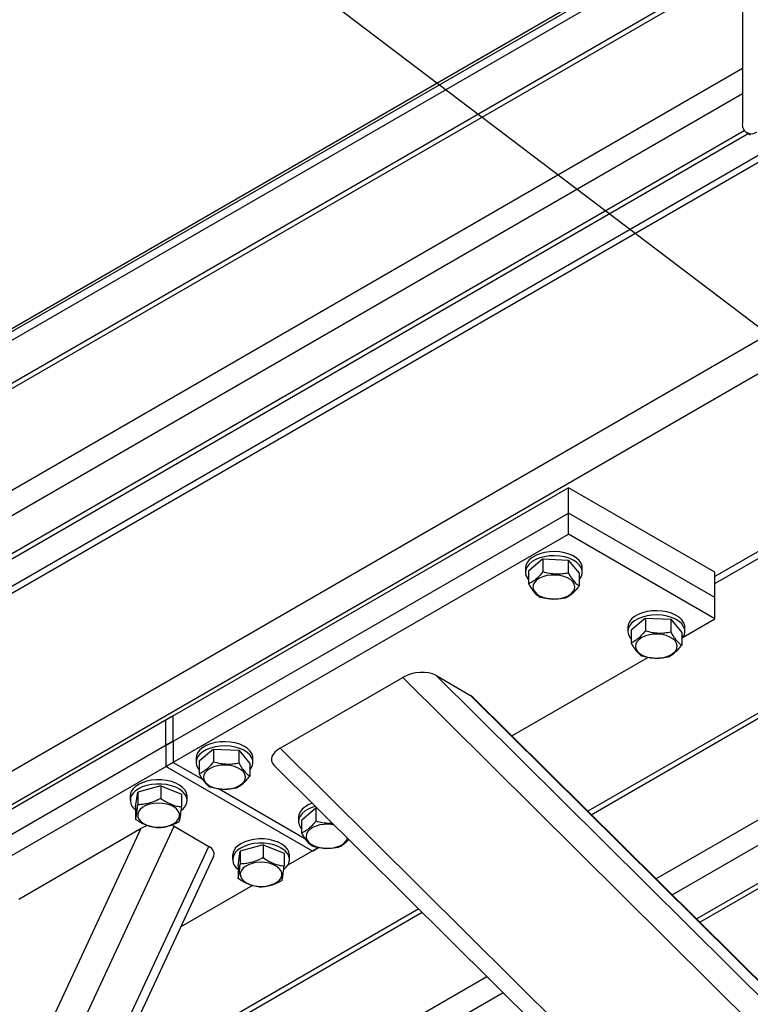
# Model space of a CAD drawing. Header units: millimetres. Extents: x 5 to 415, y 5 to 292.
# Tile 22 of 36: x 208 to 224, y 252 to 274. Entities that reach past the tile are written whole.
import ezdxf

# ---------------------------------------------------------------- set-up
doc = ezdxf.new("R2010")
doc.units = ezdxf.units.MM
doc.layers.add('NOTES', color=6, linetype='Continuous')
doc.layers.add('TRAIT-FORT', color=4, linetype='Continuous', lineweight=25)
doc.dimstyles.new('SLDDIMSTYLE2', dxfattribs={"dimtxt": 0.18, "dimasz": 1, "dimexe": 0, "dimexo": 0.0625, "dimgap": 0, "dimtad": 0, "dimtih": 1, "dimtoh": 1, "dimdec": 0, "dimrnd": 1e-09, "dimzin": 0, "dimdsep": 46, "dimtxsty": 'Standard', "dimblk1": 'DOT', "dimblk2": 'DOT', "dimsah": 1, "dimcen": 0.09, "dimadec": 0, "dimazin": 0, "dimtfac": 1, "dimtdec": 0, "dimtofl": 0, "dimtmove": 0, "dimatfit": 3, "dimldrblk": 'DOT', "dimfxl": 1, "dimfrac": 2, "dimtolj": 1, "dimtzin": 0, "dimarcsym": 0})

# ---------------------------------------------------------------- blocks, each defined once
blk = doc.blocks.new('_Dot')
at = {"color": 0, "linetype": 'ByBlock', "lineweight": -2}
blk.add_line((-0.5, 0), (-1, 0), dxfattribs=at)
at = {"color": 0, "linetype": 'ByBlock', "const_width": 0.5}
blk.add_lwpolyline([(-0.25, 0, 1), (0.25, 0, 1)], format="xyb", close=True, dxfattribs=at)

msp = doc.modelspace()

# ---------------------------------------------------------------- linework, layer by layer
at = {"layer": 'TRAIT-FORT', "color": 4, "linetype": 'Continuous', "lineweight": 25}
for p, q in [((184.287, 253.253), (230.642, 280.013)), ((184.287, 253.184), (230.642, 279.945)), ((184.287, 253.003), (230.642, 279.763)), ((223.767, 275.205), (223.767, 271.394)), ((223.767, 274.864), (190.524, 255.673)), ((190.455, 255.52), (223.767, 274.751)), ((190.455, 253.343), (223.767, 272.574)), ((190.69, 252.935), (223.767, 272.029)), ((191.398, 252.526), (223.809, 271.237)), ((223.859, 271.191), (223.938, 271.145)), ((191.564, 252.51), (223.892, 271.172)), ((224.54, 270.798), (194.187, 253.275)), ((224.41, 270.873), (194.279, 253.479)), ((226.007, 267.834), (194.855, 249.85)), ((226.439, 267.357), (195.483, 249.487)), ((228.941, 264.992), (223.178, 261.665)), ((223.178, 261.515), (228.941, 264.842)), ((220.035, 263.57), (211.393, 258.581)), ((220.035, 263.026), (220.035, 263.57)), ((223.178, 261.756), (220.035, 263.57)), ((211.393, 258.037), (220.035, 263.026)), ((223.178, 261.212), (220.035, 263.026)), ((220.035, 262.572), (220.035, 263.026)), ((211.393, 257.583), (220.035, 262.572)), ((223.178, 260.758), (220.035, 262.572)), ((219.486, 262.04), (219.177, 261.78)), ((219.486, 262.04), (220.029, 262.015)), ((219.486, 262.04), (219.486, 261.768)), ((220.029, 262.015), (220.029, 261.744)), ((220.029, 262.015), (220.265, 261.732)), ((219.11, 261.847), (219.11, 261.756)), ((219.177, 261.78), (219.177, 261.508)), ((220.265, 261.732), (220.265, 261.46)), ((220.332, 261.756), (220.332, 261.847)), ((223.178, 261.212), (223.178, 261.756)), ((228.941, 261.522), (220.453, 256.623)), ((220.525, 256.551), (228.941, 261.409)), ((223.178, 260.758), (223.178, 261.212)), ((221.686, 260.77), (221.377, 260.51)), ((221.686, 260.77), (222.229, 260.746)), ((221.686, 260.77), (221.686, 260.498)), ((222.229, 260.746), (222.229, 260.474)), ((222.229, 260.746), (222.465, 260.462)), ((222.494, 260.363), (223.178, 260.758)), ((221.31, 260.577), (221.31, 260.486)), ((221.377, 260.51), (221.377, 260.238)), ((222.465, 260.462), (222.465, 260.19)), ((222.532, 260.486), (222.532, 260.577)), ((218.82, 258.242), (221.736, 259.925)), ((213.846, 257.978), (216.479, 259.499)), ((227.892, 248.177), (216.479, 259.499)), ((217.184, 259.543), (217.93, 259.112)), ((227.892, 248.92), (217.184, 259.543)), ((221.913, 255.175), (228.941, 259.232)), ((227.892, 249.229), (217.93, 259.112)), ((227.892, 249.243), (217.987, 259.069)), ((211.55, 258.672), (202.908, 253.683)), ((211.393, 258.037), (211.393, 258.581)), ((211.55, 258.127), (211.55, 258.672)), ((222.26, 254.831), (228.941, 258.688)), ((211.55, 258.127), (202.908, 253.138)), ((211.55, 258.127), (211.55, 257.674)), ((211.393, 258.037), (211.393, 257.583)), ((212.415, 257.958), (212.106, 257.698)), ((212.415, 257.958), (212.958, 257.933)), ((212.415, 257.958), (212.415, 257.686)), ((212.958, 257.933), (212.958, 257.661)), ((212.958, 257.933), (213.194, 257.65)), ((227.892, 244.044), (213.846, 257.978)), ((222.78, 254.315), (228.941, 257.871)), ((211.55, 257.674), (202.908, 252.685)), ((211.55, 257.674), (212.178, 257.311)), ((212.039, 257.764), (212.039, 257.674)), ((212.106, 257.698), (212.106, 257.426)), ((213.261, 257.674), (213.261, 257.764)), ((222.852, 254.243), (228.941, 257.759)), ((214.536, 255.769), (211.393, 257.583)), ((213.194, 257.65), (213.194, 257.378)), ((213.713, 257.614), (227.892, 243.548)), ((210.743, 256.723), (210.788, 257.037)), ((211.281, 257.171), (210.788, 257.037)), ((210.788, 257.037), (210.788, 256.765)), ((211.281, 257.171), (211.281, 256.899)), ((211.281, 257.171), (211.729, 256.992)), ((212.538, 257.104), (214.378, 256.042)), ((210.625, 256.948), (210.625, 256.857)), ((211.729, 256.992), (211.729, 256.72)), ((211.847, 256.857), (211.847, 256.948)), ((210.743, 256.723), (210.743, 256.451)), ((214.614, 256.688), (214.306, 256.428)), ((214.614, 256.688), (214.649, 256.686)), ((214.614, 256.688), (214.614, 256.416)), ((214.239, 256.495), (214.239, 256.404)), ((214.306, 256.428), (214.306, 256.156)), ((195.935, 224.208), (210.865, 256.258)), ((196.249, 223.415), (211.57, 256.302)), ((208.232, 254.738), (210.865, 256.258)), ((211.57, 256.302), (212.316, 255.871)), ((196.996, 222.984), (212.316, 255.871)), ((212.943, 255.453), (212.988, 255.767)), ((213.481, 255.901), (212.988, 255.767)), ((212.988, 255.767), (212.988, 255.495)), ((213.481, 255.901), (213.481, 255.629)), ((213.481, 255.901), (213.929, 255.722)), ((214.665, 255.843), (214.009, 255.465)), ((214.536, 255.769), (214.665, 255.843)), ((197.251, 223.092), (212.409, 255.629)), ((212.825, 255.678), (212.825, 255.587)), ((213.929, 255.722), (213.929, 255.45)), ((214.047, 255.587), (214.047, 255.678)), ((212.943, 255.453), (212.943, 255.181)), ((213.254, 255.029), (211.715, 254.141)), ((216.824, 254.528), (210.082, 250.636)), ((210.01, 250.481), (216.896, 254.456)), ((208.623, 247.503), (218.284, 253.08)), ((208.276, 246.758), (218.631, 252.736))]:
    msp.add_line(p, q, dxfattribs=at)
at = {"layer": 'TRAIT-FORT', "color": 4, "linetype": 'Continuous', "lineweight": 25, "flags": 128}
for points in [[(220.332, 261.847), (220.329, 261.885), (220.307, 261.947), (220.266, 262.006), (220.208, 262.059), (220.135, 262.106), (220.048, 262.145), (219.95, 262.174), (219.846, 262.192), (219.737, 262.199), (219.627, 262.195), (219.521, 262.18), (219.421, 262.154), (219.331, 262.118), (219.253, 262.073), (219.191, 262.022), (219.145, 261.964), (219.118, 261.903), (219.11, 261.847)], [(220.331, 261.731), (220.329, 261.794), (220.307, 261.856), (220.266, 261.915), (220.208, 261.969), (220.135, 262.015), (220.048, 262.054), (219.95, 262.083), (219.846, 262.101), (219.737, 262.108), (219.627, 262.104), (219.521, 262.089), (219.421, 262.063), (219.331, 262.027), (219.253, 261.983), (219.191, 261.931), (219.145, 261.873), (219.118, 261.812), (219.11, 261.749), (219.122, 261.686), (219.153, 261.625), (219.177, 261.595)], [(220.126, 261.55), (220.077, 261.596), (220.012, 261.635), (219.935, 261.666), (219.848, 261.687), (219.756, 261.696), (219.662, 261.695), (219.571, 261.682), (219.486, 261.659), (219.412, 261.626), (219.351, 261.585), (219.306, 261.537), (219.28, 261.485), (219.273, 261.431), (219.285, 261.377), (219.317, 261.326), (219.366, 261.28), (219.43, 261.241), (219.508, 261.21), (219.594, 261.19), (219.687, 261.18), (219.78, 261.182), (219.872, 261.194), (219.956, 261.218), (220.03, 261.251), (220.091, 261.292), (220.136, 261.34), (220.162, 261.391), (220.17, 261.445), (220.157, 261.499), (220.126, 261.55)], [(222.532, 260.577), (222.529, 260.615), (222.507, 260.677), (222.466, 260.736), (222.408, 260.789), (222.335, 260.836), (222.248, 260.875), (222.15, 260.904), (222.045, 260.922), (221.937, 260.929), (221.827, 260.925), (221.721, 260.91), (221.621, 260.884), (221.531, 260.848), (221.453, 260.803), (221.39, 260.752), (221.345, 260.694), (221.318, 260.633), (221.31, 260.577)], [(222.531, 260.461), (222.529, 260.524), (222.507, 260.586), (222.466, 260.645), (222.408, 260.699), (222.335, 260.746), (222.248, 260.784), (222.15, 260.813), (222.045, 260.831), (221.937, 260.839), (221.827, 260.834), (221.721, 260.819), (221.621, 260.793), (221.531, 260.757), (221.453, 260.713), (221.39, 260.661), (221.345, 260.603), (221.318, 260.542), (221.31, 260.479), (221.322, 260.416), (221.353, 260.355), (221.377, 260.325)], [(222.326, 260.28), (222.277, 260.326), (222.212, 260.365), (222.135, 260.396), (222.048, 260.417), (221.956, 260.427), (221.862, 260.425), (221.771, 260.412), (221.686, 260.389), (221.612, 260.356), (221.551, 260.315), (221.506, 260.267), (221.48, 260.215), (221.473, 260.161), (221.485, 260.107), (221.516, 260.056), (221.566, 260.01), (221.63, 259.971), (221.708, 259.941), (221.794, 259.92), (221.887, 259.91), (221.98, 259.912), (222.071, 259.924), (222.156, 259.948), (222.23, 259.981), (222.291, 260.022), (222.336, 260.07), (222.362, 260.121), (222.369, 260.175), (222.357, 260.229), (222.326, 260.28)], [(213.261, 257.764), (213.258, 257.803), (213.236, 257.865), (213.195, 257.924), (213.137, 257.977), (213.064, 258.024), (212.977, 258.063), (212.879, 258.092), (212.774, 258.11), (212.666, 258.117), (212.556, 258.113), (212.45, 258.098), (212.35, 258.072), (212.26, 258.036), (212.182, 257.991), (212.119, 257.94), (212.074, 257.882), (212.047, 257.821), (212.039, 257.764)], [(213.26, 257.649), (213.258, 257.712), (213.236, 257.774), (213.195, 257.833), (213.137, 257.887), (213.064, 257.933), (212.977, 257.972), (212.879, 258.001), (212.774, 258.019), (212.666, 258.026), (212.556, 258.022), (212.45, 258.007), (212.35, 257.981), (212.26, 257.945), (212.182, 257.901), (212.119, 257.849), (212.074, 257.791), (212.047, 257.73), (212.039, 257.667), (212.051, 257.604), (212.082, 257.543), (212.106, 257.513)], [(213.055, 257.468), (213.006, 257.514), (212.941, 257.553), (212.864, 257.584), (212.777, 257.605), (212.685, 257.614), (212.591, 257.613), (212.5, 257.6), (212.415, 257.577), (212.341, 257.544), (212.28, 257.503), (212.235, 257.455), (212.209, 257.403), (212.202, 257.349), (212.214, 257.295), (212.245, 257.244), (212.295, 257.198), (212.359, 257.159), (212.437, 257.128), (212.523, 257.108), (212.616, 257.098), (212.709, 257.1), (212.8, 257.112), (212.885, 257.136), (212.959, 257.169), (213.02, 257.21), (213.065, 257.257), (213.091, 257.309), (213.099, 257.363), (213.086, 257.417), (213.055, 257.468)], [(211.847, 256.948), (211.847, 256.958), (211.834, 257.021), (211.802, 257.081), (211.751, 257.138), (211.684, 257.188), (211.603, 257.23), (211.51, 257.263), (211.408, 257.287), (211.301, 257.299), (211.191, 257.3), (211.083, 257.29), (210.98, 257.268), (210.885, 257.237), (210.801, 257.196), (210.731, 257.147)], [(211.728, 256.648), (211.769, 256.685), (211.814, 256.743), (211.84, 256.804), (211.847, 256.867), (211.834, 256.93), (211.802, 256.991), (211.751, 257.047), (211.684, 257.097), (211.603, 257.139), (211.51, 257.173), (211.408, 257.196), (211.301, 257.208), (211.191, 257.209), (211.083, 257.199), (210.98, 257.178), (210.885, 257.146), (210.801, 257.105), (210.731, 257.056), (210.731, 257.056)], [(210.789, 256.561), (210.791, 256.507), (210.812, 256.454), (210.852, 256.405), (210.909, 256.362), (210.98, 256.327), (211.062, 256.301), (211.152, 256.285), (211.246, 256.281), (211.339, 256.288), (211.427, 256.306), (211.507, 256.334), (211.576, 256.371), (211.629, 256.415), (211.665, 256.465), (211.683, 256.518), (211.681, 256.573), (211.659, 256.625), (211.619, 256.674), (211.563, 256.717), (211.492, 256.753), (211.409, 256.779), (211.32, 256.794), (211.226, 256.799), (211.133, 256.792), (211.044, 256.774), (210.964, 256.746), (210.896, 256.709), (210.843, 256.664), (210.806, 256.614), (210.789, 256.561)], [(214.536, 256.797), (214.46, 256.766), (214.382, 256.721), (214.319, 256.67), (214.274, 256.612), (214.247, 256.551), (214.239, 256.495)], [(214.607, 256.727), (214.55, 256.711), (214.46, 256.675), (214.382, 256.631), (214.319, 256.579), (214.274, 256.521), (214.247, 256.46), (214.239, 256.397), (214.251, 256.334), (214.282, 256.273), (214.306, 256.243)], [(215.009, 256.328), (214.977, 256.335), (214.884, 256.344), (214.791, 256.343), (214.7, 256.33), (214.615, 256.307), (214.541, 256.274), (214.48, 256.233), (214.435, 256.185), (214.409, 256.133), (214.402, 256.079), (214.414, 256.025), (214.445, 255.974), (214.494, 255.928), (214.559, 255.889), (214.637, 255.858), (214.723, 255.838), (214.815, 255.828), (214.909, 255.83), (215, 255.842), (215.085, 255.866), (215.159, 255.899), (215.22, 255.94), (215.265, 255.988), (215.291, 256.039), (215.293, 256.047)], [(214.047, 255.678), (214.047, 255.688), (214.034, 255.751), (214.002, 255.811), (213.951, 255.868), (213.884, 255.918), (213.803, 255.96), (213.71, 255.993), (213.608, 256.017), (213.5, 256.029), (213.391, 256.03), (213.283, 256.02), (213.18, 255.998), (213.085, 255.967), (213.001, 255.926), (212.931, 255.877)], [(213.928, 255.378), (213.969, 255.415), (214.014, 255.473), (214.04, 255.534), (214.047, 255.597), (214.034, 255.66), (214.002, 255.721), (213.951, 255.777), (213.884, 255.827), (213.803, 255.869), (213.71, 255.903), (213.608, 255.926), (213.5, 255.938), (213.391, 255.939), (213.283, 255.929), (213.18, 255.908), (213.085, 255.876), (213.001, 255.835), (212.931, 255.787), (212.931, 255.787)], [(212.989, 255.291), (212.991, 255.237), (213.012, 255.184), (213.052, 255.135), (213.109, 255.092), (213.18, 255.057), (213.262, 255.031), (213.352, 255.015), (213.446, 255.011), (213.539, 255.018), (213.627, 255.036), (213.707, 255.064), (213.776, 255.101), (213.829, 255.145), (213.865, 255.195), (213.883, 255.248), (213.881, 255.303), (213.859, 255.355), (213.819, 255.404), (213.763, 255.447), (213.691, 255.483), (213.609, 255.509), (213.519, 255.524), (213.426, 255.529), (213.333, 255.522), (213.244, 255.504), (213.164, 255.476), (213.096, 255.439), (213.042, 255.394), (213.006, 255.344), (212.989, 255.291)]]:
    msp.add_lwpolyline(points, dxfattribs=at)
at = {"layer": 'TRAIT-FORT', "color": 4, "linetype": 'Continuous', "lineweight": 25}
for centre, radius, start, end in [((223.959, 271.363), 0.194, 170.786, 309.2033), ((220.073, 261.771), 0.261, 317.2922, 351.0796), ((222.273, 260.501), 0.261, 317.2922, 351.0796), ((213.002, 257.689), 0.261, 317.2922, 351.0796), ((210.885, 256.937), 0.26, 126.1095, 177.5401), ((210.876, 256.857), 0.247, 125.9344, 237.2357), ((213.085, 255.667), 0.26, 126.1095, 177.5401), ((213.076, 255.587), 0.247, 125.9344, 237.2357)]:
    msp.add_arc(centre, radius, start, end, dxfattribs=at)
for centre, start_param, end_param in [((216.794, 259.317), 0.579801, 2.150597), ((217.54, 258.887), 0.370077, 0.579801), ((214.16, 257.797), 2.150597, 3.51167), ((211.18, 256.077), 1.838044, 2.150597), ((211.18, 256.077), 0.579801, 0.75938), ((211.926, 255.646), 5.913108, 6.862986)]:
    msp.add_ellipse(centre, major_axis=(0.499, 0.089), ratio=0.55191, start_param=start_param, end_param=end_param, dxfattribs=at)
for points, knots in [([(219.486, 261.768), (219.459, 261.735), (219.405, 261.67), (219.325, 261.595), (219.248, 261.541), (219.201, 261.519), (219.177, 261.508)], [0, 0, 0, 0, 0.264605, 0.534948, 0.765343, 1, 1, 1, 1]), ([(219.486, 261.768), (219.533, 261.756), (219.628, 261.731), (219.77, 261.718), (219.905, 261.722), (219.988, 261.736), (220.029, 261.744)], [0, 0, 0, 0, 0.264605, 0.534948, 0.765343, 1, 1, 1, 1]), ([(220.029, 261.744), (220.037, 261.731), (220.051, 261.705), (220.074, 261.669), (220.097, 261.634), (220.122, 261.598), (220.15, 261.563), (220.18, 261.529), (220.211, 261.5), (220.239, 261.477), (220.257, 261.465), (220.265, 261.46)], [0, 0, 0, 0, 0.095886, 0.19195, 0.28871, 0.385788, 0.511366, 0.637845, 0.766889, 0.896653, 1, 1, 1, 1]), ([(219.177, 261.508), (219.185, 261.495), (219.2, 261.47), (219.222, 261.433), (219.245, 261.399), (219.27, 261.363), (219.298, 261.328), (219.328, 261.294), (219.359, 261.265), (219.383, 261.245), (219.401, 261.232), (219.409, 261.227), (219.413, 261.224)], [0, 0, 0, 0, 0.095885, 0.191949, 0.288709, 0.385785, 0.511363, 0.637841, 0.766884, 0.896648, 0.948311, 1, 1, 1, 1]), ([(219.957, 261.2), (219.983, 261.213), (220.037, 261.238), (220.118, 261.298), (220.194, 261.373), (220.241, 261.431), (220.265, 261.46)], [0, 0, 0, 0, 0.264605, 0.534948, 0.765343, 1, 1, 1, 1]), ([(219.957, 261.2), (219.909, 261.192), (219.814, 261.176), (219.673, 261.175), (219.538, 261.192), (219.455, 261.213), (219.413, 261.224)], [0, 0, 0, 0, 0.264605, 0.534948, 0.765343, 1, 1, 1, 1]), ([(221.686, 260.498), (221.659, 260.465), (221.605, 260.4), (221.525, 260.325), (221.448, 260.271), (221.401, 260.249), (221.377, 260.238)], [0, 0, 0, 0, 0.264605, 0.534948, 0.765343, 1, 1, 1, 1]), ([(221.686, 260.498), (221.733, 260.486), (221.828, 260.461), (221.969, 260.448), (222.105, 260.452), (222.187, 260.466), (222.229, 260.474)], [0, 0, 0, 0, 0.264605, 0.534948, 0.765343, 1, 1, 1, 1]), ([(222.229, 260.474), (222.237, 260.461), (222.251, 260.435), (222.274, 260.399), (222.297, 260.364), (222.322, 260.328), (222.35, 260.293), (222.38, 260.259), (222.411, 260.23), (222.439, 260.207), (222.457, 260.195), (222.465, 260.19)], [0, 0, 0, 0, 0.095886, 0.19195, 0.28871, 0.385788, 0.511366, 0.637845, 0.766889, 0.896653, 1, 1, 1, 1]), ([(221.377, 260.238), (221.385, 260.225), (221.399, 260.2), (221.422, 260.163), (221.445, 260.129), (221.47, 260.093), (221.498, 260.058), (221.528, 260.024), (221.559, 259.995), (221.583, 259.975), (221.601, 259.962), (221.609, 259.957), (221.613, 259.954)], [0, 0, 0, 0, 0.095885, 0.191949, 0.288709, 0.385785, 0.511363, 0.637841, 0.766884, 0.896648, 0.948311, 1, 1, 1, 1]), ([(222.157, 259.93), (222.183, 259.943), (222.237, 259.968), (222.317, 260.028), (222.394, 260.103), (222.441, 260.161), (222.465, 260.19)], [0, 0, 0, 0, 0.264605, 0.534948, 0.765343, 1, 1, 1, 1]), ([(222.157, 259.93), (222.109, 259.922), (222.014, 259.906), (221.873, 259.905), (221.737, 259.922), (221.655, 259.943), (221.613, 259.954)], [0, 0, 0, 0, 0.264605, 0.534948, 0.765343, 1, 1, 1, 1]), ([(212.415, 257.686), (212.388, 257.653), (212.334, 257.588), (212.254, 257.513), (212.177, 257.459), (212.13, 257.437), (212.106, 257.426)], [0, 0, 0, 0, 0.264605, 0.534948, 0.765343, 1, 1, 1, 1]), ([(212.415, 257.686), (212.462, 257.674), (212.557, 257.649), (212.699, 257.636), (212.834, 257.64), (212.916, 257.654), (212.958, 257.661)], [0, 0, 0, 0, 0.264605, 0.534948, 0.765343, 1, 1, 1, 1]), ([(212.958, 257.661), (212.966, 257.649), (212.98, 257.623), (213.003, 257.587), (213.026, 257.552), (213.051, 257.516), (213.079, 257.481), (213.109, 257.447), (213.14, 257.418), (213.168, 257.395), (213.186, 257.383), (213.194, 257.378)], [0, 0, 0, 0, 0.095886, 0.19195, 0.28871, 0.385788, 0.511366, 0.637845, 0.766889, 0.896653, 1, 1, 1, 1]), ([(212.106, 257.426), (212.114, 257.413), (212.129, 257.388), (212.151, 257.351), (212.174, 257.317), (212.199, 257.281), (212.227, 257.245), (212.257, 257.212), (212.288, 257.183), (212.312, 257.163), (212.33, 257.15), (212.338, 257.145), (212.342, 257.142)], [0, 0, 0, 0, 0.095885, 0.191949, 0.288709, 0.385785, 0.511363, 0.637841, 0.766884, 0.896648, 0.948311, 1, 1, 1, 1]), ([(212.886, 257.118), (212.912, 257.13), (212.966, 257.156), (213.047, 257.216), (213.123, 257.291), (213.17, 257.349), (213.194, 257.378)], [0, 0, 0, 0, 0.264605, 0.534948, 0.765343, 1, 1, 1, 1]), ([(212.886, 257.118), (212.838, 257.11), (212.743, 257.094), (212.602, 257.093), (212.467, 257.11), (212.384, 257.131), (212.342, 257.142)], [0, 0, 0, 0, 0.264605, 0.534948, 0.765343, 1, 1, 1, 1]), ([(211.281, 256.899), (211.238, 256.877), (211.152, 256.834), (211.023, 256.792), (210.901, 256.769), (210.826, 256.766), (210.788, 256.765)], [0, 0, 0, 0, 0.264605, 0.534948, 0.765343, 1, 1, 1, 1]), ([(211.281, 256.899), (211.32, 256.874), (211.399, 256.822), (211.515, 256.768), (211.626, 256.734), (211.695, 256.725), (211.729, 256.72)], [0, 0, 0, 0, 0.264605, 0.534948, 0.765343, 1, 1, 1, 1]), ([(210.743, 256.451), (210.744, 256.457), (210.747, 256.469), (210.751, 256.49), (210.756, 256.513), (210.76, 256.541), (210.766, 256.576), (210.772, 256.62), (210.777, 256.668), (210.783, 256.717), (210.786, 256.75), (210.788, 256.765)], [0, 0, 0, 0, 0.095886, 0.19195, 0.28871, 0.385788, 0.511366, 0.637845, 0.766889, 0.896653, 1, 1, 1, 1]), ([(211.684, 256.406), (211.685, 256.412), (211.688, 256.424), (211.692, 256.444), (211.697, 256.468), (211.702, 256.496), (211.707, 256.531), (211.713, 256.575), (211.719, 256.623), (211.723, 256.665), (211.727, 256.697), (211.728, 256.712), (211.729, 256.72)], [0, 0, 0, 0, 0.095885, 0.191949, 0.288709, 0.385785, 0.511363, 0.637841, 0.766884, 0.896648, 0.948311, 1, 1, 1, 1]), ([(211.191, 256.272), (211.152, 256.277), (211.073, 256.289), (210.957, 256.328), (210.845, 256.383), (210.777, 256.428), (210.743, 256.451)], [0, 0, 0, 0, 0.264605, 0.534948, 0.765343, 1, 1, 1, 1]), ([(211.191, 256.272), (211.234, 256.273), (211.32, 256.277), (211.448, 256.304), (211.571, 256.349), (211.646, 256.387), (211.684, 256.406)], [0, 0, 0, 0, 0.264605, 0.534948, 0.765343, 1, 1, 1, 1]), ([(214.614, 256.416), (214.588, 256.383), (214.534, 256.318), (214.454, 256.243), (214.377, 256.189), (214.33, 256.167), (214.306, 256.156)], [0, 0, 0, 0, 0.264605, 0.534948, 0.765343, 1, 1, 1, 1]), ([(214.614, 256.416), (214.662, 256.404), (214.757, 256.38), (214.877, 256.366), (214.946, 256.37), (214.967, 256.371)], [0, 0, 0, 0, 0.409687, 0.828258, 1, 1, 1, 1]), ([(214.306, 256.156), (214.314, 256.143), (214.328, 256.118), (214.351, 256.081), (214.374, 256.047), (214.399, 256.011), (214.427, 255.975), (214.457, 255.942), (214.488, 255.913), (214.512, 255.893), (214.53, 255.88), (214.538, 255.875), (214.542, 255.872)], [0, 0, 0, 0, 0.095885, 0.191949, 0.288709, 0.385785, 0.511363, 0.637841, 0.766884, 0.896648, 0.948311, 1, 1, 1, 1]), ([(215.085, 255.848), (215.112, 255.861), (215.166, 255.886), (215.246, 255.945), (215.296, 255.997), (215.319, 256.021)], [0, 0, 0, 0, 0.349791, 0.7071672, 1, 1, 1, 1]), ([(215.085, 255.848), (215.038, 255.84), (214.943, 255.824), (214.802, 255.823), (214.666, 255.84), (214.584, 255.861), (214.542, 255.872)], [0, 0, 0, 0, 0.264605, 0.534948, 0.765343, 1, 1, 1, 1]), ([(213.481, 255.629), (213.438, 255.608), (213.352, 255.564), (213.223, 255.522), (213.101, 255.499), (213.026, 255.496), (212.988, 255.495)], [0, 0, 0, 0, 0.264605, 0.534948, 0.765343, 1, 1, 1, 1]), ([(213.481, 255.629), (213.52, 255.604), (213.598, 255.552), (213.715, 255.498), (213.826, 255.464), (213.894, 255.455), (213.929, 255.45)], [0, 0, 0, 0, 0.264605, 0.534948, 0.765343, 1, 1, 1, 1]), ([(212.943, 255.181), (212.944, 255.187), (212.947, 255.199), (212.951, 255.22), (212.956, 255.243), (212.96, 255.271), (212.966, 255.306), (212.972, 255.35), (212.977, 255.398), (212.983, 255.447), (212.986, 255.48), (212.988, 255.495)], [0, 0, 0, 0, 0.095886, 0.19195, 0.28871, 0.385788, 0.511366, 0.637845, 0.766889, 0.896653, 1, 1, 1, 1]), ([(213.884, 255.136), (213.885, 255.142), (213.888, 255.154), (213.892, 255.174), (213.897, 255.198), (213.902, 255.226), (213.907, 255.261), (213.913, 255.305), (213.919, 255.353), (213.923, 255.395), (213.927, 255.428), (213.928, 255.442), (213.929, 255.45)], [0, 0, 0, 0, 0.095885, 0.191949, 0.288709, 0.385785, 0.511363, 0.637841, 0.766884, 0.896648, 0.948311, 1, 1, 1, 1]), ([(213.391, 255.002), (213.352, 255.007), (213.273, 255.019), (213.157, 255.058), (213.045, 255.113), (212.977, 255.158), (212.943, 255.181)], [0, 0, 0, 0, 0.264605, 0.534948, 0.765343, 1, 1, 1, 1]), ([(213.391, 255.002), (213.433, 255.003), (213.52, 255.007), (213.648, 255.034), (213.771, 255.079), (213.846, 255.117), (213.884, 255.136)], [0, 0, 0, 0, 0.264605, 0.534948, 0.765343, 1, 1, 1, 1])]:
    msp.add_open_spline(points, degree=3, knots=knots, dxfattribs=at)

# ---------------------------------------------------------------- leaders
at = {"layer": 'NOTES', "color": 211}
msp.add_leader([(226.764, 265.006), (213.962, 274.717)], dimstyle='SLDDIMSTYLE2', dxfattribs=at)

doc.saveas('drawing.dxf')
